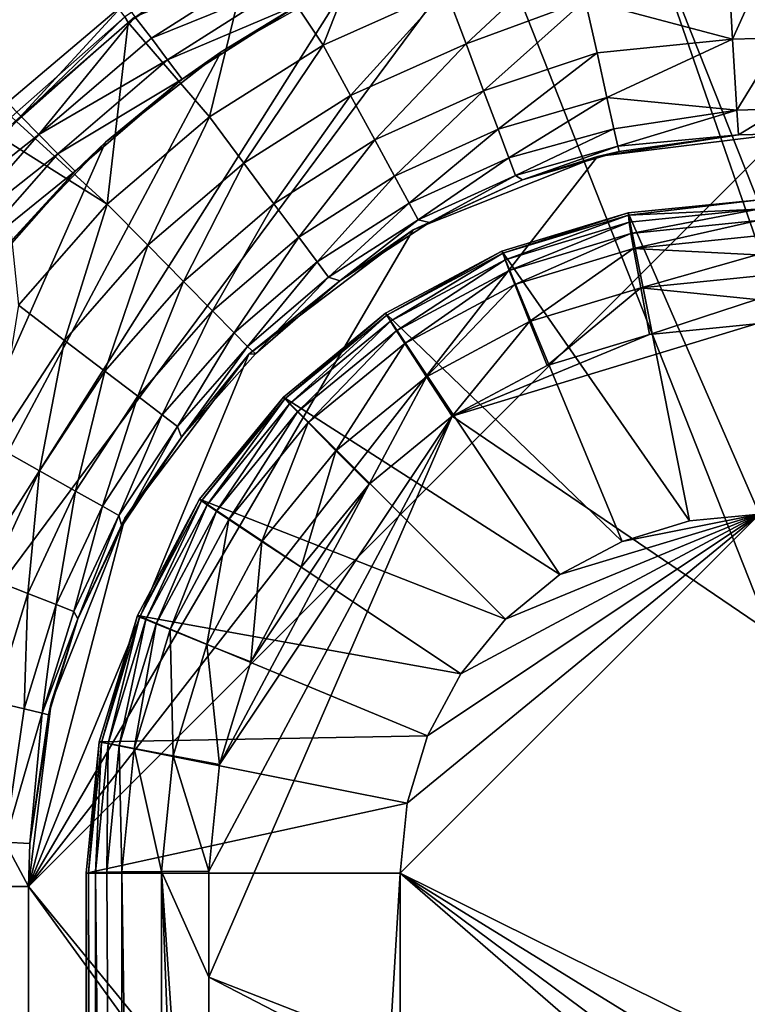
# Model space of a CAD drawing. Header units: metres. Extents: x -901 to 901, y -486 to 401.
# Tile 193 of 256: x -60 to -51, y 29 to 41. Entities that reach past the tile are written whole.
import ezdxf

# ---------------------------------------------------------------- set-up
doc = ezdxf.new("R2010")
doc.units = ezdxf.units.M

msp = doc.modelspace()

# ---------------------------------------------------------------- linework, layer by layer
at = {"layer": 'top0'}
for points in [[(-58.541344, 41.173954, -500.496002), (-191.833008, 223.902557, -495.787354), (-59.888885, 39.988377, -500.496002)], [(-58.54258, 41.33704, -503.495331), (-59.937843, 40.155907, -503.495331), (-196.53624, 223.843063, -498.702637)], [(-55.400311, 42.852104, -500.496796), (-57.022346, 42.095039, -500.497162), (-56.18721, 40.839951, -500.812469)], [(-54.727398, 41.490242, -500.81778), (-55.400311, 42.852104, -500.496796), (-56.18721, 40.839951, -500.812469)], [(-52.475426, 42.660202, -514.094849), (-50.746269, 42.786068, -514.125061), (-38.374512, 7.103709, -514.341003)], [(-38.885674, 3.505868, -514.332092), (-54.198647, 42.276073, -514.064819), (-52.475426, 42.660202, -514.094849)], [(-38.885674, 3.505868, -514.332092), (-52.475426, 42.660202, -514.094849), (-38.374512, 7.103709, -514.341003)], [(-62.686565, 30.845772, -513.916626), (-54.198647, 42.276073, -514.064819), (-38.885674, 3.505868, -514.332092)], [(-55.858208, 41.636452, -514.035828), (-54.198647, 42.276073, -514.064819), (-62.686565, 30.845772, -513.916626)], [(-58.541344, 41.173954, -500.496002), (-58.502548, 41.108471, -500.497314), (-57.080242, 42.138466, -500.496002)], [(-58.502548, 41.108471, -500.497314), (-57.022346, 42.095039, -500.497162), (-57.080242, 42.138466, -500.496002)], [(-51.394886, 42.176022, -500.821228), (-53.071827, 41.374107, -501.197449), (-51.32188, 40.910358, -501.692505)], [(-51.394886, 42.176022, -500.821228), (-51.32188, 40.910358, -501.692505), (-50.746269, 42.194439, -500.821014)], [(-51.32188, 40.910358, -501.692505), (-50.746269, 40.926769, -501.692139), (-50.746269, 42.194439, -500.821014)], [(-57.022346, 42.095039, -500.497162), (-58.502548, 41.108471, -500.497314), (-57.538776, 39.988106, -500.808441)], [(-56.18721, 40.839951, -500.812469), (-57.022346, 42.095039, -500.497162), (-57.538776, 39.988106, -500.808441)], [(-53.21859, 42.036907, -500.80188), (-54.727398, 41.490242, -500.81778), (-54.48864, 40.852997, -501.190765)], [(-53.071827, 41.374107, -501.197449), (-53.21859, 42.036907, -500.80188), (-54.48864, 40.852997, -501.190765)], [(-58.226128, 40.922977, -503.57489), (-58.423496, 41.176105, -503.497223), (-56.740547, 41.869152, -503.575562)], [(-58.226128, 40.922977, -503.57489), (-56.740547, 41.869152, -503.575562), (-56.587814, 41.588539, -503.79187)], [(-62.686565, 30.845772, -513.916626), (-57.398903, 40.761074, -514.008911), (-55.858208, 41.636452, -514.035828)], [(-58.035034, 40.665485, -503.791016), (-58.226128, 40.922977, -503.57489), (-56.587814, 41.588539, -503.79187)], [(-56.587814, 41.588539, -503.79187), (-56.449432, 41.335922, -504.492004), (-58.035034, 40.665485, -503.791016)], [(-55.858208, 41.636452, -514.035828), (-57.398903, 40.761074, -514.008911), (-56.449432, 41.335922, -504.492004)], [(-54.727398, 41.490242, -500.81778), (-56.18721, 40.839951, -500.812469), (-55.859848, 40.239231, -501.184296)], [(-54.48864, 40.852997, -501.190765), (-54.727398, 41.490242, -500.81778), (-55.859848, 40.239231, -501.184296)], [(-58.54258, 41.33704, -503.495331), (-59.777237, 39.993813, -503.497284), (-59.937843, 40.155907, -503.495331)], [(-58.423496, 41.176105, -503.497223), (-59.777237, 39.993813, -503.497284), (-58.54258, 41.33704, -503.495331)], [(-56.449432, 41.335922, -504.492004), (-57.8619, 40.434219, -504.492279), (-58.035034, 40.665485, -503.791016)], [(-57.398903, 40.761074, -514.008911), (-57.8619, 40.434219, -504.492279), (-56.449432, 41.335922, -504.492004)], [(-53.071827, 41.374107, -501.197449), (-54.48864, 40.852997, -501.190765), (-54.279751, 40.295712, -501.687561)], [(-52.932922, 40.747772, -501.753448), (-53.071827, 41.374107, -501.197449), (-54.279751, 40.295712, -501.687561)], [(-53.071827, 41.374107, -501.197449), (-52.932922, 40.747772, -501.753448), (-51.32188, 40.910358, -501.692505)], [(-59.888885, 39.988377, -500.496002), (-59.83152, 39.929844, -500.497345), (-58.541344, 41.173954, -500.496002)], [(-59.83152, 39.929844, -500.497345), (-58.502548, 41.108471, -500.497314), (-58.541344, 41.173954, -500.496002)], [(-59.777237, 39.993813, -503.497284), (-58.423496, 41.176105, -503.497223), (-59.563244, 39.778004, -503.574524)], [(-58.423496, 41.176105, -503.497223), (-58.226128, 40.922977, -503.57489), (-59.563244, 39.778004, -503.574524)], [(-58.502548, 41.108471, -500.497314), (-59.83152, 39.929844, -500.497345), (-58.753883, 38.951244, -500.80658)], [(-57.538776, 39.988106, -500.808441), (-58.502548, 41.108471, -500.497314), (-58.753883, 38.951244, -500.80658)], [(-59.563244, 39.778004, -503.574524), (-58.226128, 40.922977, -503.57489), (-58.035034, 40.665485, -503.791016)], [(-56.18721, 40.839951, -500.812469), (-57.538776, 39.988106, -500.808441), (-57.129223, 39.436836, -501.179413)], [(-55.859848, 40.239231, -501.184296), (-56.18721, 40.839951, -500.812469), (-57.129223, 39.436836, -501.179413)], [(-54.48864, 40.852997, -501.190765), (-55.859848, 40.239231, -501.184296), (-55.573418, 39.713619, -501.681)], [(-54.279751, 40.295712, -501.687561), (-54.48864, 40.852997, -501.190765), (-55.573418, 39.713619, -501.681)], [(-51.32188, 40.910358, -501.692505), (-52.932922, 40.747772, -501.753448), (-52.815323, 40.218494, -502.407654)], [(-51.32188, 40.910358, -501.692505), (-52.815323, 40.218494, -502.407654), (-51.272408, 40.067234, -502.97821)], [(-51.32188, 40.910358, -501.692505), (-51.272408, 40.067234, -502.97821), (-50.746269, 40.926769, -501.692139)], [(-51.272408, 40.067234, -502.97821), (-50.746269, 40.082375, -502.977753), (-50.746269, 40.926769, -501.692139)], [(-58.774014, 39.684666, -513.984924), (-57.398903, 40.761074, -514.008911), (-62.686565, 30.845772, -513.916626)], [(-57.398903, 40.761074, -514.008911), (-58.774014, 39.684666, -513.984924), (-57.8619, 40.434219, -504.492279)], [(-52.932922, 40.747772, -501.753448), (-54.279751, 40.295712, -501.687561), (-54.10844, 39.838951, -502.2901)], [(-52.815323, 40.218494, -502.407654), (-52.932922, 40.747772, -501.753448), (-54.10844, 39.838951, -502.2901)], [(-59.337708, 39.549347, -503.790588), (-59.563244, 39.778004, -503.574524), (-58.035034, 40.665485, -503.791016)], [(-58.035034, 40.665485, -503.791016), (-57.8619, 40.434219, -504.492279), (-59.337708, 39.549347, -503.790588)], [(-57.8619, 40.434219, -504.492279), (-59.134209, 39.343594, -504.492493), (-59.337708, 39.549347, -503.790588)], [(-58.774014, 39.684666, -513.984924), (-59.134209, 39.343594, -504.492493), (-57.8619, 40.434219, -504.492279)], [(-55.859848, 40.239231, -501.184296), (-57.129223, 39.436836, -501.179413), (-56.770752, 38.954365, -501.676086)], [(-55.573418, 39.713619, -501.681), (-55.859848, 40.239231, -501.184296), (-56.770752, 38.954365, -501.676086)], [(-54.279751, 40.295712, -501.687561), (-55.573418, 39.713619, -501.681), (-55.338547, 39.282646, -502.284454)], [(-54.10844, 39.838951, -502.2901), (-54.279751, 40.295712, -501.687561), (-55.338547, 39.282646, -502.284454)], [(-59.777237, 39.993813, -503.497284), (-61.138283, 38.777222, -503.495331), (-59.937843, 40.155907, -503.495331)], [(-52.815323, 40.218494, -502.407654), (-54.10844, 39.838951, -502.2901), (-53.980938, 39.49931, -502.976166)], [(-52.732258, 39.845852, -503.096191), (-52.815323, 40.218494, -502.407654), (-53.980938, 39.49931, -502.976166)], [(-52.815323, 40.218494, -502.407654), (-52.732258, 39.845852, -503.096191), (-51.272408, 40.067234, -502.97821)], [(-51.272408, 40.067234, -502.97821), (-52.732258, 39.845852, -503.096191), (-52.685894, 39.639523, -503.791504)], [(-51.253803, 39.771652, -504.487732), (-51.272408, 40.067234, -502.97821), (-52.685894, 39.639523, -503.791504)], [(-51.272408, 40.067234, -502.97821), (-51.253803, 39.771652, -504.487732), (-50.746269, 40.082375, -502.977753)], [(-51.253803, 39.771652, -504.487732), (-50.746269, 39.786068, -504.487305), (-50.746269, 40.082375, -502.977753)], [(-59.777237, 39.993813, -503.497284), (-60.978279, 38.655052, -503.497223), (-61.138283, 38.777222, -503.495331)], [(-59.777237, 39.993813, -503.497284), (-59.563244, 39.778004, -503.574524), (-60.978279, 38.655052, -503.497223)], [(-58.753883, 38.951244, -500.80658), (-59.83152, 39.929844, -500.497345), (-60.013931, 39.743046, -500.497345)], [(-57.538776, 39.988106, -500.808441), (-58.753883, 38.951244, -500.80658), (-58.270687, 38.461559, -501.177216)], [(-57.129223, 39.436836, -501.179413), (-57.538776, 39.988106, -500.808441), (-58.270687, 38.461559, -501.177216)], [(-59.563244, 39.778004, -503.574524), (-60.725868, 38.456242, -503.574677), (-60.978279, 38.655052, -503.497223)], [(-60.725868, 38.456242, -503.574677), (-59.563244, 39.778004, -503.574524), (-59.337708, 39.549347, -503.790588)], [(-59.686565, 30.845772, -510.968536), (-37.147022, 3.331842, -511.361969), (-50.746269, 39.786068, -511.124603)], [(-50.746269, 39.786068, -511.124603), (-52.928169, 39.515736, -511.086517), (-59.686565, 30.845772, -510.968536)], [(-54.10844, 39.838951, -502.2901), (-55.338547, 39.282646, -502.284454), (-55.163841, 38.962074, -502.972198)], [(-53.980938, 39.49931, -502.976166), (-54.10844, 39.838951, -502.2901), (-55.163841, 38.962074, -502.972198)], [(-52.732258, 39.845852, -503.096191), (-53.980938, 39.49931, -502.976166), (-53.90247, 39.290676, -503.720642)], [(-52.685894, 39.639523, -503.791504), (-52.732258, 39.845852, -503.096191), (-53.90247, 39.290676, -503.720642)], [(-52.928169, 39.515736, -511.086517), (-50.746269, 39.786068, -511.124603), (-51.253803, 39.771652, -504.487732)], [(-52.928169, 39.515736, -511.086517), (-51.253803, 39.771652, -504.487732), (-52.671135, 39.576397, -504.489716)], [(-52.671135, 39.576397, -504.489716), (-51.253803, 39.771652, -504.487732), (-52.685894, 39.639523, -503.791504)], [(-50.746269, 39.786068, -511.124603), (-50.746269, 39.786068, -504.487305), (-51.253803, 39.771652, -504.487732)], [(-59.963657, 38.435925, -513.964172), (-58.774014, 39.684666, -513.984924), (-62.686565, 30.845772, -513.916626)], [(-58.753883, 38.951244, -500.80658), (-60.013931, 39.743046, -500.497345), (-59.806862, 37.748905, -500.807709)], [(-58.774014, 39.684666, -513.984924), (-59.963657, 38.435925, -513.964172), (-59.134209, 39.343594, -504.492493)], [(-55.573418, 39.713619, -501.681), (-56.770752, 38.954365, -501.676086), (-56.476746, 38.558693, -502.280212)], [(-55.338547, 39.282646, -502.284454), (-55.573418, 39.713619, -501.681), (-56.476746, 38.558693, -502.280212)], [(-60.470753, 38.261562, -503.790802), (-60.725868, 38.456242, -503.574677), (-59.337708, 39.549347, -503.790588)], [(-59.337708, 39.549347, -503.790588), (-59.134209, 39.343594, -504.492493), (-60.470753, 38.261562, -503.790802)], [(-53.90247, 39.290676, -503.720642), (-53.8167, 39.239491, -504.491302), (-52.685894, 39.639523, -503.791504)], [(-53.8167, 39.239491, -504.491302), (-52.671135, 39.576397, -504.489716), (-52.685894, 39.639523, -503.791504)], [(-53.8167, 39.239491, -504.491302), (-52.928169, 39.515736, -511.086517), (-52.671135, 39.576397, -504.489716)], [(-52.928169, 39.515736, -511.086517), (-55.118446, 38.644039, -511.048279), (-59.686565, 30.845772, -510.968536)], [(-57.129223, 39.436836, -501.179413), (-58.270687, 38.461559, -501.177216), (-57.847679, 38.03297, -501.673889)], [(-56.770752, 38.954365, -501.676086), (-57.129223, 39.436836, -501.179413), (-57.847679, 38.03297, -501.673889)], [(-53.980938, 39.49931, -502.976166), (-55.163841, 38.962074, -502.972198), (-55.056477, 38.765095, -503.718964)], [(-55.118446, 38.644039, -511.048279), (-52.928169, 39.515736, -511.086517), (-53.8167, 39.239491, -504.491302)], [(-53.90247, 39.290676, -503.720642), (-53.980938, 39.49931, -502.976166), (-55.056477, 38.765095, -503.718964)], [(-59.134209, 39.343594, -504.492493), (-60.241295, 38.085556, -504.492523), (-60.470753, 38.261562, -503.790802)], [(-59.963657, 38.435925, -513.964172), (-60.241295, 38.085556, -504.492523), (-59.134209, 39.343594, -504.492493)], [(-55.338547, 39.282646, -502.284454), (-56.476746, 38.558693, -502.280212), (-56.258007, 38.26437, -502.969208)], [(-55.163841, 38.962074, -502.972198), (-55.338547, 39.282646, -502.284454), (-56.258007, 38.26437, -502.969208)], [(-54.923954, 38.731808, -504.492096), (-55.118446, 38.644039, -511.048279), (-53.8167, 39.239491, -504.491302)], [(-55.056477, 38.765095, -503.718964), (-54.923954, 38.731808, -504.492096), (-53.90247, 39.290676, -503.720642)], [(-54.923954, 38.731808, -504.492096), (-53.8167, 39.239491, -504.491302), (-53.90247, 39.290676, -503.720642)], [(-58.753883, 38.951244, -500.80658), (-59.806862, 37.748905, -500.807709), (-59.260544, 37.331959, -501.178589)], [(-58.270687, 38.461559, -501.177216), (-58.753883, 38.951244, -500.80658), (-59.260544, 37.331959, -501.178589)], [(-56.770752, 38.954365, -501.676086), (-57.847679, 38.03297, -501.673889), (-57.500675, 37.681499, -502.278351)], [(-56.476746, 38.558693, -502.280212), (-56.770752, 38.954365, -501.676086), (-57.500675, 37.681499, -502.278351)], [(-55.163841, 38.962074, -502.972198), (-56.258007, 38.26437, -502.969208), (-56.123581, 38.083557, -503.717621)], [(-55.056477, 38.765095, -503.718964), (-55.163841, 38.962074, -502.972198), (-56.123581, 38.083557, -503.717621)], [(-56.123581, 38.083557, -503.717621), (-55.989639, 38.038395, -504.492706), (-55.056477, 38.765095, -503.718964)], [(-55.989639, 38.038395, -504.492706), (-54.923954, 38.731808, -504.492096), (-55.056477, 38.765095, -503.718964)], [(-55.118446, 38.644039, -511.048279), (-54.923954, 38.731808, -504.492096), (-55.989639, 38.038395, -504.492706)], [(-59.686565, 30.845772, -510.968536), (-55.118446, 38.644039, -511.048279), (-57.068012, 37.167519, -511.014252)], [(-57.068012, 37.167519, -511.014252), (-55.118446, 38.644039, -511.048279), (-55.989639, 38.038395, -504.492706)], [(-56.476746, 38.558693, -502.280212), (-57.500675, 37.681499, -502.278351), (-57.242462, 37.420101, -502.967957)], [(-56.258007, 38.26437, -502.969208), (-56.476746, 38.558693, -502.280212), (-57.242462, 37.420101, -502.967957)], [(-58.270687, 38.461559, -501.177216), (-59.260544, 37.331959, -501.178589), (-58.782337, 36.96706, -501.675354)], [(-57.847679, 38.03297, -501.673889), (-58.270687, 38.461559, -501.177216), (-58.782337, 36.96706, -501.675354)], [(-56.258007, 38.26437, -502.969208), (-57.242462, 37.420101, -502.967957), (-57.083736, 37.259602, -503.717102)], [(-56.123581, 38.083557, -503.717621), (-56.258007, 38.26437, -502.969208), (-57.083736, 37.259602, -503.717102)], [(-57.847679, 38.03297, -501.673889), (-58.782337, 36.96706, -501.675354), (-58.390114, 36.667847, -502.279663)], [(-57.500675, 37.681499, -502.278351), (-57.847679, 38.03297, -501.673889), (-58.390114, 36.667847, -502.279663)], [(-57.083736, 37.259602, -503.717102), (-56.990051, 37.170925, -504.493225), (-56.123581, 38.083557, -503.717621)], [(-57.068012, 37.167519, -511.014252), (-55.989639, 38.038395, -504.492706), (-56.990051, 37.170925, -504.493225)], [(-56.990051, 37.170925, -504.493225), (-55.989639, 38.038395, -504.492706), (-56.123581, 38.083557, -503.717621)], [(-59.260544, 37.331959, -501.178589), (-59.806862, 37.748905, -500.807709), (-60.078735, 36.074673, -501.182739)], [(-57.500675, 37.681499, -502.278351), (-58.390114, 36.667847, -502.279663), (-58.098305, 36.445328, -502.968994)], [(-57.242462, 37.420101, -502.967957), (-57.500675, 37.681499, -502.278351), (-58.098305, 36.445328, -502.968994)], [(-59.260544, 37.331959, -501.178589), (-60.078735, 36.074673, -501.182739), (-59.555836, 35.78154, -501.679565)], [(-58.782337, 36.96706, -501.675354), (-59.260544, 37.331959, -501.178589), (-59.555836, 35.78154, -501.679565)], [(-57.242462, 37.420101, -502.967957), (-58.098305, 36.445328, -502.968994), (-57.918987, 36.308712, -503.717804)], [(-57.083736, 37.259602, -503.717102), (-57.242462, 37.420101, -502.967957), (-57.918987, 36.308712, -503.717804)], [(-57.918987, 36.308712, -503.717804), (-57.870625, 36.182129, -504.493378), (-57.083736, 37.259602, -503.717102)], [(-57.870625, 36.182129, -504.493378), (-56.990051, 37.170925, -504.493225), (-57.083736, 37.259602, -503.717102)], [(-57.068012, 37.167519, -511.014252), (-58.544537, 35.217953, -510.988495), (-59.686565, 30.845772, -510.968536)], [(-58.544537, 35.217953, -510.988495), (-57.068012, 37.167519, -511.014252), (-57.870625, 36.182129, -504.493378)], [(-57.870625, 36.182129, -504.493378), (-57.068012, 37.167519, -511.014252), (-56.990051, 37.170925, -504.493225)], [(-58.782337, 36.96706, -501.675354), (-59.555836, 35.78154, -501.679565), (-59.127155, 35.541039, -502.283356)], [(-58.390114, 36.667847, -502.279663), (-58.782337, 36.96706, -501.675354), (-59.127155, 35.541039, -502.283356)], [(-58.390114, 36.667847, -502.279663), (-59.127155, 35.541039, -502.283356), (-58.808407, 35.361977, -502.97168)], [(-58.098305, 36.445328, -502.968994), (-58.390114, 36.667847, -502.279663), (-58.808407, 35.361977, -502.97168)], [(-58.098305, 36.445328, -502.968994), (-58.808407, 35.361977, -502.97168), (-58.612728, 35.25174, -503.719086)], [(-57.918987, 36.308712, -503.717804), (-58.098305, 36.445328, -502.968994), (-58.612728, 35.25174, -503.719086)], [(-58.612728, 35.25174, -503.719086), (-58.577736, 35.125675, -504.492859), (-57.918987, 36.308712, -503.717804)], [(-58.577736, 35.125675, -504.492859), (-57.870625, 36.182129, -504.493378), (-57.918987, 36.308712, -503.717804)], [(-58.577736, 35.125675, -504.492859), (-58.544537, 35.217953, -510.988495), (-57.870625, 36.182129, -504.493378)], [(-60.078735, 36.074673, -501.182739), (-60.151726, 34.501732, -501.685944), (-59.555836, 35.78154, -501.679565)], [(-60.151726, 34.501732, -501.685944), (-59.69632, 34.324642, -502.288818), (-59.555836, 35.78154, -501.679565)], [(-59.555836, 35.78154, -501.679565), (-59.69632, 34.324642, -502.288818), (-59.127155, 35.541039, -502.283356)], [(-59.69632, 34.324642, -502.288818), (-59.357925, 34.192322, -502.975403), (-59.127155, 35.541039, -502.283356)], [(-59.127155, 35.541039, -502.283356), (-59.357925, 34.192322, -502.975403), (-58.808407, 35.361977, -502.97168)], [(-59.357925, 34.192322, -502.975403), (-59.150402, 34.110184, -503.720551), (-58.808407, 35.361977, -502.97168)], [(-58.808407, 35.361977, -502.97168), (-59.150402, 34.110184, -503.720551), (-58.612728, 35.25174, -503.719086)], [(-58.544537, 35.217953, -510.988495), (-59.416229, 33.027672, -510.973267), (-59.686565, 30.845772, -510.968536)], [(-59.416229, 33.027672, -510.973267), (-58.544537, 35.217953, -510.988495), (-59.099506, 34.025108, -504.491669)], [(-59.150402, 34.110184, -503.720551), (-59.099506, 34.025108, -504.491669), (-58.612728, 35.25174, -503.719086)], [(-58.612728, 35.25174, -503.719086), (-59.099506, 34.025108, -504.491669), (-58.577736, 35.125675, -504.492859)], [(-58.544537, 35.217953, -510.988495), (-58.577736, 35.125675, -504.492859), (-59.099506, 34.025108, -504.491669)], [(-60.151726, 34.501732, -501.685944), (-60.089436, 33.03619, -502.296417), (-59.69632, 34.324642, -502.288818)], [(-60.089436, 33.03619, -502.296417), (-59.739006, 32.953449, -502.980713), (-59.69632, 34.324642, -502.288818)], [(-59.69632, 34.324642, -502.288818), (-59.739006, 32.953449, -502.980713), (-59.357925, 34.192322, -502.975403)], [(-59.739006, 32.953449, -502.980713), (-59.523315, 32.902206, -503.722534), (-59.357925, 34.192322, -502.975403)], [(-59.357925, 34.192322, -502.975403), (-59.523315, 32.902206, -503.722534), (-59.150402, 34.110184, -503.720551)], [(-59.523315, 32.902206, -503.722534), (-59.099506, 34.025108, -504.491669), (-59.150402, 34.110184, -503.720551)], [(-59.523315, 32.902206, -503.722534), (-59.451004, 32.884521, -504.490143), (-59.099506, 34.025108, -504.491669)], [(-59.416229, 33.027672, -510.973267), (-59.099506, 34.025108, -504.491669), (-59.451004, 32.884521, -504.490143)], [(-59.967731, 31.37191, -502.97821), (-59.739006, 32.953449, -502.980713), (-60.089436, 33.03619, -502.296417)], [(-59.686565, 30.845772, -510.968536), (-59.416229, 33.027672, -510.973267), (-59.67215, 31.353306, -504.487732)], [(-59.67215, 31.353306, -504.487732), (-59.416229, 33.027672, -510.973267), (-59.451004, 32.884521, -504.490143)], [(-59.739006, 32.953449, -502.980713), (-59.967731, 31.37191, -502.97821), (-59.523315, 32.902206, -503.722534)], [(-59.967731, 31.37191, -502.97821), (-59.67215, 31.353306, -504.487732), (-59.523315, 32.902206, -503.722534)], [(-59.523315, 32.902206, -503.722534), (-59.67215, 31.353306, -504.487732), (-59.451004, 32.884521, -504.490143)], [(-59.967731, 31.37191, -502.97821), (-59.982872, 30.845772, -502.977753), (-59.686565, 30.845772, -504.487305)], [(-59.67215, 31.353306, -504.487732), (-59.967731, 31.37191, -502.97821), (-59.686565, 30.845772, -504.487305)], [(-59.686565, 30.845772, -504.487305), (-59.686565, 30.845772, -510.968536), (-59.67215, 31.353306, -504.487732)], [(-62.686565, -30.845772, -513.916626), (-62.686565, 30.845772, -513.916626), (-39.047077, 0, -514.329285)], [(-39.047077, 0, -514.329285), (-62.686565, 30.845772, -513.916626), (-38.885674, 3.505868, -514.332092)], [(-59.982716, 0.734328, -502.977814), (-59.686565, 0.734328, -504.487305), (-59.982872, 30.845772, -502.977753)], [(-59.686565, 0.734328, -504.487305), (-59.686565, 30.845772, -504.487305), (-59.982872, 30.845772, -502.977753)], [(-59.686565, 30.845772, -504.487305), (-59.686565, 0.734328, -504.487305), (-59.686565, 30.845772, -510.968536)], [(-59.686565, 0.734328, -504.487305), (-59.686565, -0.734328, -504.487305), (-59.686565, 30.845772, -510.968536)], [(-59.686565, 30.845772, -510.968536), (-59.686565, -0.734328, -504.487305), (-59.686565, -30.845772, -510.968536)], [(-59.686565, -30.845772, -510.968536), (-37.297661, 0, -511.359344), (-59.686565, 30.845772, -510.968536)], [(-37.297661, 0, -511.359344), (-37.147022, 3.331842, -511.361969), (-59.686565, 30.845772, -510.968536)]]:
    msp.add_3dface(points, dxfattribs=at)
at = {"layer": 'top0123458'}
for points in [[(-51.002541, 39.001259, -503.348846), (-51.002541, 35.269207, -504.348846), (-52.563263, 38.847538, -503.348846)], [(-51.002541, 39.001259, -503.348846), (-52.563263, 38.847538, -503.348846), (-52.562763, 38.847637, -503.011566)], [(-51.002541, 39.001259, -502.981232), (-51.002541, 39.001259, -503.348846), (-52.562763, 38.847637, -503.011566)], [(-51.002541, 39.001259, -502.981232), (-52.562763, 38.847637, -503.011566), (-52.560333, 38.819408, -502.723572)], [(-51.017025, 38.889755, -502.413879), (-51.002541, 39.001259, -502.981232), (-52.560333, 38.819408, -502.723572)], [(-52.562763, 38.847637, -503.011566), (-52.563263, 38.847538, -503.348846), (-54.064007, 38.392292, -503.348846)], [(-52.562763, 38.847637, -503.011566), (-54.064007, 38.392292, -503.348846), (-54.063366, 38.392559, -503.036896)], [(-52.563263, 38.847538, -503.348846), (-51.835175, 35.187199, -504.348846), (-54.064007, 38.392292, -503.348846)], [(-52.562763, 38.847637, -503.011566), (-54.063366, 38.392559, -503.036896), (-54.051453, 38.367149, -502.749359)], [(-52.560333, 38.819408, -502.723572), (-52.562763, 38.847637, -503.011566), (-54.051453, 38.367149, -502.749359)], [(-51.002541, 35.269207, -504.348846), (-51.835175, 35.187199, -504.348846), (-52.563263, 38.847538, -503.348846)], [(-51.017025, 38.889755, -502.413879), (-52.560333, 38.819408, -502.723572), (-52.550117, 38.736835, -502.445282)], [(-52.529247, 38.603291, -502.188629), (-51.017025, 38.889755, -502.413879), (-52.550117, 38.736835, -502.445282)], [(-51.023586, 38.754295, -502.156921), (-51.017025, 38.889755, -502.413879), (-52.529247, 38.603291, -502.188629)], [(-52.560333, 38.819408, -502.723572), (-54.051453, 38.367149, -502.749359), (-54.023983, 38.289047, -502.471466)], [(-52.550117, 38.736835, -502.445282), (-52.560333, 38.819408, -502.723572), (-54.023983, 38.289047, -502.471466)], [(-54.023983, 38.289047, -502.471466), (-53.976387, 38.163086, -502.215118), (-52.550117, 38.736835, -502.445282)], [(-53.976387, 38.163086, -502.215118), (-52.529247, 38.603291, -502.188629), (-52.550117, 38.736835, -502.445282)], [(-52.4986, 38.424175, -501.962921), (-51.023586, 38.754295, -502.156921), (-52.529247, 38.603291, -502.188629)], [(-52.4986, 38.424175, -501.962921), (-51.029358, 38.571823, -501.930908), (-51.023586, 38.754295, -502.156921)], [(-53.976387, 38.163086, -502.215118), (-53.910599, 37.99435, -501.989563), (-52.529247, 38.603291, -502.188629)], [(-53.910599, 37.99435, -501.989563), (-52.4986, 38.424175, -501.962921), (-52.529247, 38.603291, -502.188629)], [(-51.034122, 38.349182, -501.744263), (-51.029358, 38.571823, -501.930908), (-52.4986, 38.424175, -501.962921)], [(-54.064007, 38.392292, -503.348846), (-55.447102, 37.653015, -503.348846), (-54.063366, 38.392559, -503.036896)], [(-54.063366, 38.392559, -503.036896), (-55.447102, 37.653015, -503.348846), (-55.446575, 37.653366, -503.056335)], [(-54.064007, 38.392292, -503.348846), (-52.635815, 34.944328, -504.348846), (-55.447102, 37.653015, -503.348846)], [(-54.063366, 38.392559, -503.036896), (-55.446575, 37.653366, -503.056335), (-55.429844, 37.630009, -502.769592)], [(-54.051453, 38.367149, -502.749359), (-54.063366, 38.392559, -503.036896), (-55.429844, 37.630009, -502.769592)], [(-54.051453, 38.367149, -502.749359), (-55.429844, 37.630009, -502.769592), (-55.386829, 37.55983, -502.492371)], [(-54.023983, 38.289047, -502.471466), (-54.051453, 38.367149, -502.749359), (-55.386829, 37.55983, -502.492371)], [(-51.835175, 35.187199, -504.348846), (-52.635815, 34.944328, -504.348846), (-54.064007, 38.392292, -503.348846)], [(-53.910599, 37.99435, -501.989563), (-53.734501, 37.554195, -501.66217), (-52.4986, 38.424175, -501.962921)], [(-53.734501, 37.554195, -501.66217), (-52.412704, 37.956566, -501.635773), (-52.4986, 38.424175, -501.962921)], [(-52.412704, 37.956566, -501.635773), (-51.034122, 38.349182, -501.744263), (-52.4986, 38.424175, -501.962921)], [(-55.386829, 37.55983, -502.492371), (-55.314995, 37.446793, -502.236511), (-54.023983, 38.289047, -502.471466)], [(-55.314995, 37.446793, -502.236511), (-53.976387, 38.163086, -502.215118), (-54.023983, 38.289047, -502.471466)], [(-51.037701, 38.09473, -501.604065), (-51.034122, 38.349182, -501.744263), (-52.412704, 37.956566, -501.635773)], [(-55.314995, 37.446793, -502.236511), (-55.217236, 37.295429, -502.01123), (-53.976387, 38.163086, -502.215118)], [(-55.217236, 37.295429, -502.01123), (-53.910599, 37.99435, -501.989563), (-53.976387, 38.163086, -502.215118)], [(-51.039963, 37.818008, -501.515533), (-51.037701, 38.09473, -501.604065), (-52.412704, 37.956566, -501.635773)], [(-55.217236, 37.295429, -502.01123), (-54.958752, 36.900608, -501.683411), (-53.910599, 37.99435, -501.989563)], [(-54.958752, 36.900608, -501.683411), (-53.734501, 37.554195, -501.66217), (-53.910599, 37.99435, -501.989563)], [(-52.412704, 37.956566, -501.635773), (-53.734501, 37.554195, -501.66217), (-53.526085, 37.031685, -501.537689)], [(-52.30769, 37.402714, -501.512329), (-52.412704, 37.956566, -501.635773), (-53.526085, 37.031685, -501.537689)], [(-51.039963, 37.818008, -501.515533), (-52.412704, 37.956566, -501.635773), (-52.30769, 37.402714, -501.512329)], [(-51.040817, 37.529404, -501.481964), (-51.039963, 37.818008, -501.515533), (-52.30769, 37.402714, -501.512329)], [(-55.447102, 37.653015, -503.348846), (-53.373684, 34.549927, -504.348846), (-56.659393, 36.658112, -503.348846)], [(-55.447102, 37.653015, -503.348846), (-56.659393, 36.658112, -503.348846), (-56.6591, 36.658401, -503.069031)], [(-55.447102, 37.653015, -503.348846), (-56.6591, 36.658401, -503.069031), (-55.446575, 37.653366, -503.056335)], [(-55.446575, 37.653366, -503.056335), (-56.6591, 36.658401, -503.069031), (-56.641254, 36.637032, -502.782898)], [(-55.429844, 37.630009, -502.769592), (-55.446575, 37.653366, -503.056335), (-56.641254, 36.637032, -502.782898)], [(-55.429844, 37.630009, -502.769592), (-56.641254, 36.637032, -502.782898), (-56.584751, 36.577766, -502.506226)], [(-55.386829, 37.55983, -502.492371), (-55.429844, 37.630009, -502.769592), (-56.584751, 36.577766, -502.506226)], [(-56.584751, 36.577766, -502.506226), (-56.491756, 36.482216, -502.250732), (-55.386829, 37.55983, -502.492371)], [(-56.491756, 36.482216, -502.250732), (-55.314995, 37.446793, -502.236511), (-55.386829, 37.55983, -502.492371)], [(-52.635815, 34.944328, -504.348846), (-53.373684, 34.549927, -504.348846), (-55.447102, 37.653015, -503.348846)], [(-53.734501, 37.554195, -501.66217), (-54.958752, 36.900608, -501.683411), (-54.652195, 36.431499, -501.557129)], [(-53.526085, 37.031685, -501.537689), (-53.734501, 37.554195, -501.66217), (-54.652195, 36.431499, -501.557129)], [(-56.491756, 36.482216, -502.250732), (-56.365993, 36.354198, -502.025635), (-55.314995, 37.446793, -502.236511)], [(-56.365993, 36.354198, -502.025635), (-55.217236, 37.295429, -502.01123), (-55.314995, 37.446793, -502.236511)], [(-52.30769, 37.402714, -501.512329), (-54.652195, 36.431499, -501.557129), (-51.040817, 37.529404, -501.481964)], [(-54.652195, 36.431499, -501.557129), (-27.728848, 18.128099, -500.752747), (-51.040817, 37.529404, -501.481964)], [(-52.30769, 37.402714, -501.512329), (-53.526085, 37.031685, -501.537689), (-54.652195, 36.431499, -501.557129)], [(-56.365993, 36.354198, -502.025635), (-56.035126, 36.020039, -501.69754), (-55.217236, 37.295429, -502.01123)], [(-56.035126, 36.020039, -501.69754), (-54.958752, 36.900608, -501.683411), (-55.217236, 37.295429, -502.01123)], [(-54.958752, 36.900608, -501.683411), (-56.035126, 36.020039, -501.69754), (-55.640224, 35.624378, -501.569855)], [(-54.652195, 36.431499, -501.557129), (-54.958752, 36.900608, -501.683411), (-55.640224, 35.624378, -501.569855)], [(-56.659393, 36.658112, -503.348846), (-54.020435, 34.019154, -504.348846), (-57.654297, 35.44582, -503.348846)], [(-56.659393, 36.658112, -503.348846), (-57.654297, 35.44582, -503.348846), (-57.654228, 35.445923, -503.07428)], [(-56.659393, 36.658112, -503.348846), (-57.654228, 35.445923, -503.07428), (-56.6591, 36.658401, -503.069031)], [(-56.6591, 36.658401, -503.069031), (-57.654228, 35.445923, -503.07428), (-57.633858, 35.424877, -502.788055)], [(-56.641254, 36.637032, -502.782898), (-56.6591, 36.658401, -503.069031), (-57.633858, 35.424877, -502.788055)], [(-56.641254, 36.637032, -502.782898), (-57.633858, 35.424877, -502.788055), (-57.566002, 35.379028, -502.511322)], [(-56.584751, 36.577766, -502.506226), (-56.641254, 36.637032, -502.782898), (-57.566002, 35.379028, -502.511322)], [(-53.373684, 34.549927, -504.348846), (-54.020435, 34.019154, -504.348846), (-56.659393, 36.658112, -503.348846)], [(-57.566002, 35.379028, -502.511322), (-57.455273, 35.304684, -502.255798), (-56.584751, 36.577766, -502.506226)], [(-57.455273, 35.304684, -502.255798), (-56.491756, 36.482216, -502.250732), (-56.584751, 36.577766, -502.506226)], [(-54.652195, 36.431499, -501.557129), (-57.545696, 31.024525, -501.547089), (-57.545746, 29.76586, -501.527954)], [(-57.545746, 29.76586, -501.527954), (-27.728848, 18.128099, -500.752747), (-54.652195, 36.431499, -501.557129)], [(-57.418556, 32.292343, -501.563538), (-57.545696, 31.024525, -501.547089), (-54.652195, 36.431499, -501.557129)], [(-57.455273, 35.304684, -502.255798), (-57.306103, 35.204815, -502.030701), (-56.491756, 36.482216, -502.250732)], [(-55.640224, 35.624378, -501.569855), (-57.418556, 32.292343, -501.563538), (-54.652195, 36.431499, -501.557129)], [(-57.306103, 35.204815, -502.030701), (-56.365993, 36.354198, -502.025635), (-56.491756, 36.482216, -502.250732)], [(-57.306103, 35.204815, -502.030701), (-56.914948, 34.943546, -501.702637), (-56.365993, 36.354198, -502.025635)], [(-56.914948, 34.943546, -501.702637), (-56.035126, 36.020039, -501.69754), (-56.365993, 36.354198, -502.025635)], [(-56.035126, 36.020039, -501.69754), (-56.914948, 34.943546, -501.702637), (-56.447361, 34.637451, -501.575134)], [(-55.640224, 35.624378, -501.569855), (-56.035126, 36.020039, -501.69754), (-56.447361, 34.637451, -501.575134)], [(-57.047066, 33.511745, -501.572968), (-57.418556, 32.292343, -501.563538), (-55.640224, 35.624378, -501.569855)], [(-56.447361, 34.637451, -501.575134), (-57.047066, 33.511745, -501.572968), (-55.640224, 35.624378, -501.569855)], [(-57.654228, 35.445923, -503.07428), (-58.393578, 34.062725, -503.348846), (-58.393623, 34.062614, -503.072083)], [(-57.654228, 35.445923, -503.07428), (-58.393623, 34.062614, -503.072083), (-58.370552, 34.045509, -502.785553)], [(-57.654297, 35.44582, -503.348846), (-58.393578, 34.062725, -503.348846), (-57.654228, 35.445923, -503.07428)], [(-57.654297, 35.44582, -503.348846), (-54.551208, 33.372402, -504.348846), (-58.393578, 34.062725, -503.348846)], [(-57.633858, 35.424877, -502.788055), (-57.654228, 35.445923, -503.07428), (-58.370552, 34.045509, -502.785553)], [(-54.020435, 34.019154, -504.348846), (-54.551208, 33.372402, -504.348846), (-57.654297, 35.44582, -503.348846)], [(-57.633858, 35.424877, -502.788055), (-58.370552, 34.045509, -502.785553), (-58.294216, 34.015186, -502.508514)], [(-57.566002, 35.379028, -502.511322), (-57.633858, 35.424877, -502.788055), (-58.294216, 34.015186, -502.508514)], [(-58.294216, 34.015186, -502.508514), (-58.170238, 33.965118, -502.252808), (-57.566002, 35.379028, -502.511322)], [(-58.170238, 33.965118, -502.252808), (-57.455273, 35.304684, -502.255798), (-57.566002, 35.379028, -502.511322)], [(-58.170238, 33.965118, -502.252808), (-58.003582, 33.897308, -502.027588), (-57.455273, 35.304684, -502.255798)], [(-58.003582, 33.897308, -502.027588), (-57.306103, 35.204815, -502.030701), (-57.455273, 35.304684, -502.255798)], [(-55.18848, 31.833893, -504.348846), (-51.002541, 35.269207, -504.348846), (-55.270489, 31.001257, -504.348846)], [(-51.002541, 35.269207, -504.348846), (-15.778372, 11.46307, -504.348846), (-55.270489, 31.001257, -504.348846)], [(-55.18848, 31.833893, -504.348846), (-54.94561, 32.634529, -504.348846), (-51.002541, 35.269207, -504.348846)], [(-54.94561, 32.634529, -504.348846), (-54.551208, 33.372402, -504.348846), (-51.002541, 35.269207, -504.348846)], [(-51.002541, 35.269207, -504.348846), (-54.551208, 33.372402, -504.348846), (-54.020435, 34.019154, -504.348846)], [(-54.020435, 34.019154, -504.348846), (-53.373684, 34.549927, -504.348846), (-51.002541, 35.269207, -504.348846)], [(-53.373684, 34.549927, -504.348846), (-52.635815, 34.944328, -504.348846), (-51.002541, 35.269207, -504.348846)], [(-51.002541, 35.269207, -504.348846), (-52.635815, 34.944328, -504.348846), (-51.835175, 35.187199, -504.348846)], [(-58.003582, 33.897308, -502.027588), (-57.56741, 33.718739, -501.699738), (-57.306103, 35.204815, -502.030701)], [(-57.56741, 33.718739, -501.699738), (-56.914948, 34.943546, -501.702637), (-57.306103, 35.204815, -502.030701)], [(-56.914948, 34.943546, -501.702637), (-57.56741, 33.718739, -501.699738), (-57.047066, 33.511745, -501.572968)], [(-56.447361, 34.637451, -501.575134), (-56.914948, 34.943546, -501.702637), (-57.047066, 33.511745, -501.572968)], [(-58.393623, 34.062614, -503.072083), (-58.848824, 32.561981, -503.348846), (-58.848862, 32.561783, -503.062683)], [(-58.393623, 34.062614, -503.072083), (-58.848862, 32.561783, -503.062683), (-58.82193, 32.554306, -502.776062)], [(-58.393578, 34.062725, -503.348846), (-54.94561, 32.634529, -504.348846), (-58.848824, 32.561981, -503.348846)], [(-58.393578, 34.062725, -503.348846), (-58.848824, 32.561981, -503.348846), (-58.393623, 34.062614, -503.072083)], [(-58.370552, 34.045509, -502.785553), (-58.393623, 34.062614, -503.072083), (-58.82193, 32.554306, -502.776062)], [(-58.370552, 34.045509, -502.785553), (-58.82193, 32.554306, -502.776062), (-58.740776, 32.541142, -502.498993)], [(-58.294216, 34.015186, -502.508514), (-58.370552, 34.045509, -502.785553), (-58.740776, 32.541142, -502.498993)], [(-54.551208, 33.372402, -504.348846), (-54.94561, 32.634529, -504.348846), (-58.393578, 34.062725, -503.348846)], [(-58.740776, 32.541142, -502.498993), (-58.609062, 32.517685, -502.243225), (-58.294216, 34.015186, -502.508514)], [(-58.609062, 32.517685, -502.243225), (-58.170238, 33.965118, -502.252808), (-58.294216, 34.015186, -502.508514)], [(-58.609062, 32.517685, -502.243225), (-58.432064, 32.48489, -502.018005), (-58.170238, 33.965118, -502.252808)], [(-58.432064, 32.48489, -502.018005), (-58.003582, 33.897308, -502.027588), (-58.170238, 33.965118, -502.252808)], [(-58.432064, 32.48489, -502.018005), (-57.968971, 32.396275, -501.690155), (-58.003582, 33.897308, -502.027588)], [(-57.968971, 32.396275, -501.690155), (-57.56741, 33.718739, -501.699738), (-58.003582, 33.897308, -502.027588)], [(-57.56741, 33.718739, -501.699738), (-57.968971, 32.396275, -501.690155), (-57.418556, 32.292343, -501.563538)], [(-57.047066, 33.511745, -501.572968), (-57.56741, 33.718739, -501.699738), (-57.418556, 32.292343, -501.563538)], [(-54.94561, 32.634529, -504.348846), (-55.18848, 31.833893, -504.348846), (-58.848824, 32.561981, -503.348846)], [(-58.848824, 32.561981, -503.348846), (-55.18848, 31.833893, -504.348846), (-59.002541, 31.001257, -503.348846)], [(-58.848824, 32.561981, -503.348846), (-59.002541, 31.001257, -503.348846), (-58.848862, 32.561783, -503.062683)], [(-58.848862, 32.561783, -503.062683), (-59.002541, 31.001257, -503.348846), (-59.002541, 31.001257, -503.046295)], [(-58.848862, 32.561783, -503.062683), (-59.002541, 31.001257, -503.046295), (-58.974762, 31.005716, -502.759003)], [(-58.82193, 32.554306, -502.776062), (-58.848862, 32.561783, -503.062683), (-58.974762, 31.005716, -502.759003)], [(-58.82193, 32.554306, -502.776062), (-58.974762, 31.005716, -502.759003), (-58.892452, 31.01001, -502.48233)], [(-58.740776, 32.541142, -502.498993), (-58.82193, 32.554306, -502.776062), (-58.892452, 31.01001, -502.48233)], [(-58.892452, 31.01001, -502.48233), (-58.758663, 31.013979, -502.226563), (-58.740776, 32.541142, -502.498993)], [(-58.758663, 31.013979, -502.226563), (-58.609062, 32.517685, -502.243225), (-58.740776, 32.541142, -502.498993)], [(-58.758663, 31.013979, -502.226563), (-58.57835, 31.017479, -502.001129), (-58.609062, 32.517685, -502.243225)], [(-58.57835, 31.017479, -502.001129), (-58.432064, 32.48489, -502.018005), (-58.609062, 32.517685, -502.243225)], [(-58.57835, 31.017479, -502.001129), (-58.106339, 31.022566, -501.67337), (-58.432064, 32.48489, -502.018005)], [(-58.106339, 31.022566, -501.67337), (-57.968971, 32.396275, -501.690155), (-58.432064, 32.48489, -502.018005)], [(-57.968971, 32.396275, -501.690155), (-58.106339, 31.022566, -501.67337), (-57.545696, 31.024525, -501.547089)], [(-57.418556, 32.292343, -501.563538), (-57.968971, 32.396275, -501.690155), (-57.545696, 31.024525, -501.547089)], [(-55.18848, 31.833893, -504.348846), (-55.270489, 31.001257, -504.348846), (-59.002541, 31.001257, -503.348846)], [(-58.892525, 0.001494, -502.241882), (-58.974762, 31.005716, -502.759003), (-59.002541, 31.001257, -503.046295)], [(-55.270489, -30.998743, -504.348846), (-59.002541, -30.998743, -503.348846), (-55.270489, 31.001257, -504.348846)], [(-59.002541, -30.998743, -503.348846), (-59.002541, 31.001257, -503.348846), (-55.270489, 31.001257, -504.348846)], [(-59.002541, 31.001257, -503.348846), (-59.002541, -30.998743, -503.348846), (-59.002541, 31.001257, -503.046295)], [(-59.002541, -30.998743, -503.348846), (-59.002541, -30.998743, -503.046295), (-59.002541, 31.001257, -503.046295)], [(-59.002541, 31.001257, -503.046295), (-59.002541, -30.998743, -503.046295), (-59.002541, 0.001257, -502.805756)], [(-59.002541, 31.001257, -503.046295), (-59.002541, 0.001257, -502.805756), (-58.892525, 0.001494, -502.241882)], [(-58.892452, 31.01001, -502.48233), (-58.974762, 31.005716, -502.759003), (-58.892525, 0.001494, -502.241882)], [(-58.578609, 0.00115, -501.760742), (-58.892452, 31.01001, -502.48233), (-58.892525, 0.001494, -502.241882)], [(-58.578609, 0.00115, -501.760742), (-58.758663, 31.013979, -502.226563), (-58.892452, 31.01001, -502.48233)], [(-58.57835, 31.017479, -502.001129), (-58.758663, 31.013979, -502.226563), (-58.578609, 0.00115, -501.760742)], [(-58.106846, 0.000917, -501.432861), (-58.57835, 31.017479, -502.001129), (-58.578609, 0.00115, -501.760742)], [(-58.106846, 0.000917, -501.432861), (-58.106339, 31.022566, -501.67337), (-58.57835, 31.017479, -502.001129)], [(-57.545433, 16.47703, -501.374268), (-58.106339, 31.022566, -501.67337), (-58.106846, 0.000917, -501.432861)], [(-58.106339, 31.022566, -501.67337), (-57.545746, 29.76586, -501.527954), (-57.545696, 31.024525, -501.547089)], [(-57.545433, 16.47703, -501.374268), (-57.545811, 22.7971, -501.43634), (-58.106339, 31.022566, -501.67337)], [(-57.545811, 22.7971, -501.43634), (-57.545746, 29.76586, -501.527954), (-58.106339, 31.022566, -501.67337)], [(-17.816677, 7.932621, -504.348846), (-19.076418, 4.055535, -504.348846), (-55.270489, 31.001257, -504.348846)], [(-19.076418, 4.055535, -504.348846), (-19.502541, 0.001257, -504.348846), (-55.270489, 31.001257, -504.348846)], [(-55.270489, 31.001257, -504.348846), (-19.502541, 0.001257, -504.348846), (-55.270489, -30.998743, -504.348846)], [(-55.270489, 31.001257, -504.348846), (-15.778372, 11.46307, -504.348846), (-17.816677, 7.932621, -504.348846)], [(-57.545811, 22.7971, -501.43634), (-29.427824, 15.215825, -500.752747), (-57.545746, 29.76586, -501.527954)], [(-29.427824, 15.215825, -500.752747), (-27.728848, 18.128099, -500.752747), (-57.545746, 29.76586, -501.527954)]]:
    msp.add_3dface(points, dxfattribs=at)

doc.saveas('drawing.dxf')
